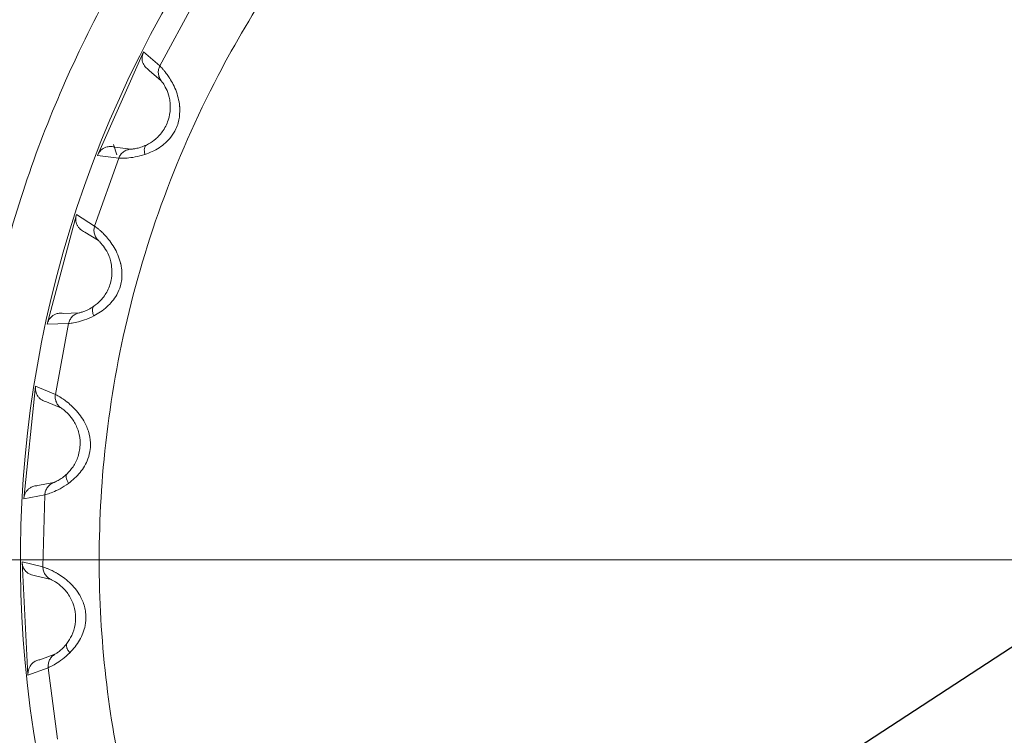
# Model space of a CAD drawing. Header units: millimetres. Extents: x 51337 to 61814, y -21781 to -12277.
# Tile 24 of 256: x 55033 to 55068, y -18311 to -18285. Entities that reach past the tile are written whole.
import ezdxf

# ---------------------------------------------------------------- set-up
doc = ezdxf.new("R2010")
doc.units = ezdxf.units.MM
doc.header["$LTSCALE"] = 0.3175
doc.linetypes.add('ACAD_ISO10W100', pattern=[18, 12, -3, 0, -3])
for name, color, linetype, lineweight in [('1轮廓实线层', 7, 'Continuous', 18), ('7标注层', 4, 'Continuous', 13), ('sub', 1, 'Continuous', 18), ('中心线', 4, 'ACAD_ISO10W100', 20), ('粗实线', 7, 'Continuous', 18)]:
    doc.layers.add(name, color=color, linetype=linetype, lineweight=lineweight)
doc.styles.add('标准汉字', font='gbenor.shx', dxfattribs={"bigfont": 'gbcbig.shx'})
doc.dimstyles.new('M1：15', dxfattribs={"dimscale": 15, "dimtxt": 3.5, "dimasz": 2.5, "dimexe": 2, "dimexo": 0, "dimgap": 0.5, "dimtad": 1, "dimdec": 4, "dimdsep": 46, "dimtxsty": '标准汉字', "dimcen": 5, "dimdle": 5, "dimclrd": 1, "dimclre": 1, "dimclrt": 256, "dimadec": 4, "dimazin": 2, "dimtfac": 1, "dimtdec": 4, "dimtmove": 0, "dimatfit": 3, "dimfxl": 1, "dimtolj": 1, "dimarcsym": 0})
doc.dimstyles.new('M1：18.5', dxfattribs={"dimscale": 18.5, "dimtxt": 3.5, "dimasz": 2.5, "dimexe": 2, "dimexo": 0, "dimgap": 1.5, "dimtad": 1, "dimdec": 4, "dimdsep": 46, "dimtxsty": '标准汉字', "dimcen": 5, "dimdle": 5, "dimclrd": 1, "dimclre": 1, "dimclrt": 256, "dimadec": 4, "dimazin": 2, "dimtfac": 1, "dimtdec": 4, "dimtmove": 2, "dimatfit": 3, "dimfxl": 1, "dimfrac": 2, "dimtolj": 1, "dimarcsym": 0})

# ---------------------------------------------------------------- blocks, each defined once
blk = doc.blocks.new('*D33')
at = {"layer": '7标注层', "color": 1, "lineweight": -2, "ltscale": 30, "transparency": 16777216}
blk.add_line((54654.412, -18230.557), (54753.28, -18247.99), dxfattribs=at)
blk.add_arc((55072.944, -18304.355), 354.596, 6.06209, 163.93791, dxfattribs=at)
at = {"layer": '7标注层', "color": 1, "lineweight": 20, "ltscale": 30, "transparency": 16777216}
for points in [[(54738.28, -18207.655), (54726.102, -18204.837), (54723.735, -18242.78)], [(55431.799, -18266.577), (55419.317, -18267.238), (55427.541, -18304.355)]]:
    blk.add_solid(points, dxfattribs=at)
at = {"layer": 'Defpoints', "color": 0, "lineweight": 20, "ltscale": 30, "transparency": 16777216}
for p in [(53093.157, -17955.265), (54932.496, -17978.759), (54654.412, -18230.557), (54794.669, -18304.355), (56512.467, -18304.355)]:
    blk.add_point(p, dxfattribs=at)
at = {"layer": '7标注层', "ltscale": 30, "transparency": 16777216, "insert": (55140.13, -17921.865), "char_height": 52.5, "attachment_point": 5, "rotation": 350.0374, "style": '标准汉字'}
blk.add_mtext('\\A1;165%%D', dxfattribs=at)
blk = doc.blocks.new('*D34')
at = {"layer": '7标注层', "color": 1, "lineweight": -2, "ltscale": 30, "transparency": 16777216}
blk.add_line((54654.412, -18378.154), (54761.153, -18359.332), dxfattribs=at)
blk.add_arc((55072.944, -18304.355), 346.601, 196.20206, 353.79794, dxfattribs=at)
at = {"layer": '7标注层', "color": 1, "lineweight": 20, "ltscale": 30, "transparency": 16777216}
for points in [[(55411.276, -18341.462), (55423.758, -18342.139), (55419.545, -18304.355)], [(54734.022, -18402.483), (54746.197, -18399.649), (54731.609, -18364.542)]]:
    blk.add_solid(points, dxfattribs=at)
at = {"layer": 'Defpoints', "color": 0, "lineweight": 20, "ltscale": 30, "transparency": 16777216}
for p in [(54794.669, -18304.355), (56512.467, -18304.355), (54654.412, -18378.154), (54935.663, -18622.61), (53093.157, -18653.445)]:
    blk.add_point(p, dxfattribs=at)
at = {"layer": '7标注层', "ltscale": 30, "transparency": 16777216, "insert": (55100.211, -18616.016), "char_height": 52.5, "attachment_point": 5, "rotation": 5, "style": '标准汉字'}
blk.add_mtext('\\A1;165%%D', dxfattribs=at)
blk = doc.blocks.new('*D36')
at = {"layer": '7标注层', "color": 1, "lineweight": -2, "ltscale": 30, "transparency": 16777216}
for p, q in [((55667.891, -17915.524), (55466.363, -18047.234)), ((55466.363, -18047.234), (55428.695, -18071.852)), ((55072.944, -18304.355), (55428.695, -18071.852)), ((55072.944, -18304.355), (54997.607, -18353.592))]:
    blk.add_line(p, q, dxfattribs=at)
at = {"layer": '7标注层', "color": 1, "lineweight": 18, "transparency": 16777216}
blk.add_solid([(55395.129, -18102.749), (55386.923, -18090.193), (55428.695, -18071.852)], dxfattribs=at)
at = {"layer": 'Defpoints', "color": 0, "lineweight": 18, "transparency": 16777216}
for p in [(55428.695, -18071.852), (55072.944, -18304.355)]:
    blk.add_point(p, dxfattribs=at)
at = {"layer": '7标注层', "transparency": 16777216, "insert": (55553.957, -17920.101), "char_height": 63, "attachment_point": 5, "rotation": 33.1669, "style": '标准汉字'}
blk.add_mtext('\\A1;R425', dxfattribs=at)

msp = doc.modelspace()

# ---------------------------------------------------------------- linework, layer by layer
at = {"layer": '1轮廓实线层', "ltscale": 30}
for radius, start, end in [(86, 45.6077801, 265.8130161), (39.90067, 144.826202, 221.004477)]:
    msp.add_arc((55072.94446, -18304.35532), radius, start, end, dxfattribs=at)
at = {"layer": 'sub', "color": 4, "ltscale": 30}
msp.add_arc((55072.94446, -18304.35532), 424.98931, 190, 170, dxfattribs=at)
at = {"layer": '中心线', "ltscale": 30}
msp.add_line((56466.08528, -18304.35532), (54721.45637, -18304.35532), dxfattribs=at)
at = {"layer": '粗实线', "ltscale": 30}
for p, q in [((55037.98714, -18286.83174), (55039.20883, -18284.58167)), ((55035.7735, -18290.01075), (55037.41213, -18286.33032)), ((55037.41213, -18286.33032), (55037.98714, -18286.83174)), ((55037.60895, -18286.98992), (55038.03999, -18287.36389)), ((55036.34395, -18289.62023), (55036.46396, -18289.98493)), ((55036.53089, -18290.10253), (55035.7735, -18290.01075)), ((55036.96174, -18289.78573), (55036.39527, -18289.71561)), ((55035.67623, -18292.51603), (55036.53089, -18290.10253)), ((55033.98715, -18296.00218), (55035.02987, -18292.11072)), ((55035.02987, -18292.11072), (55035.67623, -18292.51603)), ((55035.32746, -18292.73141), (55035.81168, -18293.03335)), ((55035.12556, -18295.59404), (55034.5551, -18295.6134)), ((55034.74957, -18295.97435), (55033.98715, -18296.00218)), ((55034.28299, -18298.49183), (55034.74957, -18295.97435)), ((55033.16006, -18302.19928), (55033.58118, -18298.19261)), ((55033.58118, -18298.19261), (55034.28299, -18298.49183)), ((55033.97223, -18298.75912), (55034.49769, -18298.98158)), ((55034.22061, -18301.61809), (55033.6602, -18301.72645)), ((55033.90874, -18302.05252), (55033.16006, -18302.19928)), ((55033.84172, -18304.612), (55033.90874, -18302.05252)), ((55033.10174, -18304.42626), (55033.84172, -18304.612)), ((55033.31259, -18308.44948), (55033.10174, -18304.42626)), ((55033.57665, -18304.92463), (55034.1304, -18305.06215)), ((55034.26917, -18307.70953), (55033.73261, -18307.90423)), ((55034.0291, -18308.1874), (55033.31259, -18308.44948)), ((55034.36329, -18310.72586), (55034.0291, -18308.1874))]:
    msp.add_line(p, q, dxfattribs=at)
for points, knots in [([(55029.64319, -18329.35532), (55028.69739, -18327.57656), (55026.8058, -18324.01904), (55024.80999, -18318.29853), (55023.47045, -18312.40095), (55022.86413, -18306.37909), (55022.9845, -18300.32962), (55023.8339, -18294.33832), (55025.39888, -18288.49315), (55027.65688, -18282.87914), (55030.57497, -18277.57816), (55034.11059, -18272.66746), (55038.21222, -18268.21861), (55042.82008, -18264.29645), (55047.86701, -18260.95817), (55053.27945, -18258.25242), (55058.9785, -18256.21862), (55064.88111, -18254.88642), (55070.90126, -18254.27522), (55076.95114, -18254.39401), (55082.94281, -18255.2408), (55088.78803, -18256.80413), (55094.40504, -18259.05793), (55099.69915, -18261.98167), (55104.64101, -18265.48675), (55107.53378, -18268.29138), (55108.98016, -18269.69369)], [0, 0, 0, 0, 42752.86096727, 85505.73485653, 128258.6782815, 171011.48265819, 213764.39178771, 256517.31580474, 299270.14038309, 342023.11296493, 384775.9336451, 427528.815053, 470281.72979354, 513034.65191042, 555787.53647454, 598540.40502626, 641293.28534057, 684046.17438811, 726799.06525626, 769551.94806555, 812304.84258844, 855057.7311705, 897810.62442083, 940563.49017005, 983316.40998247, 1026069.26319637, 1026069.26319637, 1026069.26319637, 1026069.26319637]), ([(55101.70906, -18273.89166), (55099.81146, -18272.27643), (55096.01626, -18269.04598), (55089.3487, -18265.57702), (55082.22704, -18263.26688), (55074.79387, -18262.27656), (55067.30684, -18262.61388), (55059.99708, -18264.27443), (55053.09769, -18267.20398), (55046.82676, -18271.31018), (55041.38295, -18276.4629), (55036.93879, -18282.49889), (55033.63447, -18289.2273), (55031.57668, -18296.43389), (55030.82305, -18303.89477), (55031.42548, -18311.35747), (55033.26029, -18318.64605), (55035.52662, -18323.08488), (55036.65979, -18325.30429)], [0, 0, 0, 0, 43320.27675495, 86640.55063956, 129960.81681652, 173281.09077477, 216601.36446064, 259921.62190953, 303241.89517753, 346562.17193144, 389882.44895565, 433202.73870858, 476522.94052765, 519843.2893883, 563163.5268655, 606483.74949354, 649804.056203, 693124.34170434, 693124.34170434, 693124.34170434, 693124.34170434]), ([(55040.80944, -18322.90848), (55040.29417, -18321.96157), (55039.23488, -18320.01489), (55037.94937, -18316.84729), (55036.87701, -18313.34795), (55036.12308, -18309.50972), (55035.77002, -18305.36141), (55035.90212, -18300.95301), (55036.60426, -18296.35865), (55037.95364, -18291.67728), (55039.81147, -18287.45051), (55042.00114, -18283.74836), (55044.37678, -18280.56414), (55047.09864, -18277.62725), (55050.14846, -18274.98533), (55053.46459, -18272.68623), (55056.98481, -18270.77822), (55060.65903, -18269.26681), (55064.78854, -18268.06415), (55069.34412, -18267.31313), (55074.2139, -18267.16731), (55078.83883, -18267.62704), (55083.14215, -18268.59284), (55087.07318, -18269.964), (55090.60435, -18271.64665), (55093.72825, -18273.55376), (55096.47793, -18275.5849), (55098.10102, -18277.09418), (55098.89053, -18277.82834)], [0, 0, 0, 0, 33739.88383709, 69362.86545231, 106834.35432865, 148218.63245733, 191613.69068813, 236950.3874078, 286025.29921453, 336776.33518545, 389093.54135749, 430163.27224543, 471238.3119103, 513275.66935075, 555318.48382496, 597355.80642274, 639398.55170275, 680468.19456566, 721543.30107742, 773855.66518614, 824606.9476222, 873686.52371996, 919018.49222874, 962413.48550171, 1003802.46752357, 1041269.11346127, 1076894.58496167, 1110636.89487362, 1110636.89487362, 1110636.89487362, 1110636.89487362]), ([(55037.41213, -18286.33032), (55037.38984, -18286.38961), (55037.34526, -18286.5082), (55037.36468, -18286.67013), (55037.41081, -18286.78691), (55037.48446, -18286.89107), (55037.55875, -18286.95006), (55037.60895, -18286.98992)], [0, 0, 0, 0, 58769.8178204, 117531.46845409, 147516.55226151, 176223.71913911, 236036.99435347, 236036.99435347, 236036.99435347, 236036.99435347]), ([(55037.45784, -18289.97797), (55037.63108, -18289.90924), (55037.96412, -18289.77711), (55038.35083, -18289.42906), (55038.55233, -18289.10566), (55038.66524, -18288.79215), (55038.69926, -18288.53527), (55038.69535, -18288.345), (55038.69183, -18288.28765), (55038.6733, -18288.06533), (55038.56432, -18287.65743), (55038.38508, -18287.34234), (55038.26433, -18287.1597), (55038.19828, -18287.07077), (55038.1328, -18286.99065), (55038.04099, -18286.88271), (55038.01186, -18286.85514), (55037.98714, -18286.83174)], [0, 0, 0, 0, 81001.32824981, 155722.12351109, 202132.47294123, 232115.5668466, 288300.79485624, 304275.03550246, 309050.9787658, 311645.61966005, 395162.8436904, 481222.30728034, 486477.17057748, 524984.24402579, 553427.27511072, 568625.54816629, 654034.17301828, 654034.17301828, 654034.17301828, 654034.17301828]), ([(55038.03999, -18287.36389), (55038.01448, -18287.32534), (55037.9624, -18287.24665), (55037.93017, -18287.10623), (55037.93415, -18286.96215), (55037.96971, -18286.87462), (55037.98714, -18286.83174)], [0, 0, 0, 0, 46963.53550905, 95868.83989495, 144770.13600758, 191736.7540352, 191736.7540352, 191736.7540352, 191736.7540352]), ([(55038.03999, -18287.36389), (55038.05426, -18287.38163), (55038.08118, -18287.4151), (55038.2077, -18287.6108), (55038.31048, -18287.87657), (55038.35566, -18288.12954), (55038.36645, -18288.40773), (55038.30123, -18288.77781), (55038.10035, -18289.16954), (55037.80974, -18289.47356), (55037.60725, -18289.58672), (55037.51367, -18289.63902)], [0, 0, 0, 0, 60540.89608414, 114192.5622166, 160573.10288607, 185013.11738849, 211116.46707476, 260023.6081364, 313618.38996734, 361828.72217688, 403247.13392921, 403247.13392921, 403247.13392921, 403247.13392921]), ([(55037.51367, -18289.63902), (55037.44245, -18289.66917), (55037.29433, -18289.73188), (55037.1242, -18289.76746), (55036.99966, -18289.7836), (55036.97474, -18289.785), (55036.96174, -18289.78573)], [0, 0, 0, 0, 42254.9985306, 87880.36595135, 137585.81310577, 191734.12533516, 191734.12533516, 191734.12533516, 191734.12533516]), ([(55037.51367, -18289.63902), (55037.49715, -18289.65104), (55037.46344, -18289.67558), (55037.43822, -18289.75434), (55037.43363, -18289.8565), (55037.44987, -18289.93802), (55037.45784, -18289.97797)], [0, 0, 0, 0, 46993.02176453, 95866.38322773, 144754.52089189, 191737.86248301, 191737.86248301, 191737.86248301, 191737.86248301]), ([(55035.7735, -18290.01075), (55035.80111, -18289.9569), (55035.85899, -18289.84401), (55035.9942, -18289.74686), (55036.13168, -18289.69828), (55036.25981, -18289.68258), (55036.35008, -18289.70459), (55036.39527, -18289.71561)], [0, 0, 0, 0, 56136.18799518, 117669.19997896, 149539.75430428, 192732.93295619, 236027.77327833, 236027.77327833, 236027.77327833, 236027.77327833]), ([(55036.53089, -18290.10253), (55036.5511, -18290.06089), (55036.59235, -18289.97589), (55036.69677, -18289.87653), (55036.8227, -18289.80652), (55036.91602, -18289.79257), (55036.96174, -18289.78573)], [0, 0, 0, 0, 46963.73312393, 95865.6744038, 144767.15853082, 191729.78795676, 191729.78795676, 191729.78795676, 191729.78795676]), ([(55036.53089, -18290.10253), (55036.55307, -18290.10417), (55036.59677, -18290.10739), (55036.81281, -18290.10486), (55037.09827, -18290.07537), (55037.33895, -18290.01018), (55037.45784, -18289.97797)], [0, 0, 0, 0, 50119.12087146, 98743.58474839, 145801.12306933, 191731.30906566, 191731.30906566, 191731.30906566, 191731.30906566]), ([(55120.98016, -18290.47831), (55121.47141, -18292.43207), (55122.45391, -18296.33959), (55123.01846, -18302.37191), (55122.90344, -18308.41861), (55122.04679, -18314.40998), (55120.47806, -18320.25376), (55118.21557, -18325.8661), (55115.2935, -18331.16483), (55111.75411, -18336.07283), (55107.64909, -18340.51854), (55103.03824, -18344.43718), (55097.98876, -18347.7716), (55092.57426, -18350.47324), (55086.87365, -18352.50267), (55080.97002, -18353.83038), (55074.94942, -18354.43695), (55068.8996, -18354.31361), (55062.90872, -18353.46208), (55057.06416, -18351.89483), (55051.45084, -18349.63477), (55046.15166, -18346.71427), (55041.23973, -18343.17827), (55036.80205, -18339.06939), (55032.84585, -18334.48071), (55030.71074, -18331.06378), (55029.64319, -18329.35532)], [0, 0, 0, 0, 42920.37774032, 85840.8097159, 128761.16860556, 171681.67142044, 214602.03717661, 257522.49016286, 300442.84382058, 343363.24422628, 386283.65692539, 429204.08421988, 472124.5019543, 515044.92017177, 557965.31638015, 600885.74426392, 643806.14704967, 686726.55808259, 729646.97916495, 772567.36279658, 815487.79103616, 858408.21632802, 901328.58384887, 944249.0053365, 987169.47336139, 1030089.87370311, 1030089.87370311, 1030089.87370311, 1030089.87370311]), ([(55035.02987, -18292.11072), (55035.01712, -18292.17277), (55034.99164, -18292.29688), (55035.03615, -18292.45377), (55035.09999, -18292.5619), (55035.18902, -18292.65327), (55035.27164, -18292.69991), (55035.32746, -18292.73142)], [0, 0, 0, 0, 58767.27198319, 117524.13354777, 147502.93927879, 176210.67256134, 236022.12169214, 236022.12169214, 236022.12169214, 236022.12169214]), ([(55035.64562, -18295.70631), (55035.80598, -18295.61132), (55036.11425, -18295.42872), (55036.44176, -18295.02446), (55036.59018, -18294.67352), (55036.65266, -18294.34621), (55036.64607, -18294.08717), (55036.61245, -18293.89985), (55036.59999, -18293.84376), (55036.54692, -18293.62707), (55036.37547, -18293.2412), (55036.14912, -18292.95818), (55036.00133, -18292.79653), (55035.92216, -18292.71908), (55035.84495, -18292.6502), (55035.73739, -18292.55789), (55035.70431, -18292.53525), (55035.67623, -18292.51603)], [0, 0, 0, 0, 80996.97712973, 155715.13709305, 202124.4853708, 232104.18430447, 288288.26343804, 304260.05630581, 309036.47436064, 311631.44823887, 395144.38018289, 481198.948408, 486455.08061192, 524959.68637318, 553401.13827433, 568599.44094993, 654003.7234401, 654003.7234401, 654003.7234401, 654003.7234401]), ([(55035.81168, -18293.03335), (55035.78045, -18292.99927), (55035.71671, -18292.92969), (55035.6629, -18292.79604), (55035.64429, -18292.65311), (55035.66573, -18292.5611), (55035.67623, -18292.51603)], [0, 0, 0, 0, 46963.01489854, 95864.81353185, 144766.04683888, 191726.31554277, 191726.31554277, 191726.31554277, 191726.31554277]), ([(55035.81168, -18293.03335), (55035.82855, -18293.04863), (55035.86037, -18293.07746), (55036.01594, -18293.25099), (55036.15904, -18293.4974), (55036.24323, -18293.74019), (55036.29742, -18294.01327), (55036.29089, -18294.38899), (55036.15376, -18294.80732), (55035.91429, -18295.15306), (55035.73199, -18295.29651), (55035.64774, -18295.3628)], [0, 0, 0, 0, 60537.5617684, 114187.30260265, 160564.28602935, 185004.45110348, 211105.85105173, 260010.49514293, 313601.8411021, 361810.25145882, 403226.87752414, 403226.87752414, 403226.87752414, 403226.87752414]), ([(55036.65979, -18325.30429), (55038.01527, -18327.39534), (55040.72623, -18331.57745), (55046.12095, -18336.81073), (55052.28253, -18341.06382), (55059.121, -18344.14157), (55066.3897, -18345.96286), (55072.21154, -18346.3535), (55076.35176, -18346.13917), (55078.82632, -18345.86322), (55081.27997, -18345.44087), (55083.70423, -18344.87358), (55086.09062, -18344.16336), (55089.38803, -18342.96478), (55093.65139, -18340.93419), (55098.1188, -18337.98443), (55101.93901, -18334.7113), (55105.10525, -18331.34806), (55108.01853, -18327.45348), (55110.57211, -18323.02893), (55112.65131, -18318.09576), (55114.00449, -18313.17332), (55114.72485, -18308.41396), (55114.91698, -18303.92706), (55114.64798, -18299.29934), (55114.02506, -18296.23221), (55113.70906, -18294.67628)], [0, 0, 0, 0, 64290.1739269, 128580.33333939, 192870.50691441, 257160.69192036, 321450.85786345, 385741.04216557, 407196.33549721, 428651.6120516, 450106.886292, 471562.1874175, 493017.46858213, 514472.74435183, 562275.0547366, 614791.10830866, 652440.70903277, 692187.40822175, 734030.8566536, 777970.59242667, 824006.36493411, 872137.76326717, 909624.42264497, 948290.74548166, 988136.53972605, 1029161.77482252, 1029161.77482252, 1029161.77482252, 1029161.77482252]), ([(55108.89053, -18295.14885), (55109.13155, -18296.1996), (55109.62703, -18298.35973), (55110.01131, -18301.75658), (55110.10095, -18305.41543), (55109.79259, -18309.31484), (55109.01464, -18313.40481), (55107.69938, -18317.61451), (55105.78505, -18321.84966), (55103.22399, -18325.99418), (55100.29581, -18329.5639), (55097.18942, -18332.53895), (55094.04356, -18334.96514), (55090.63092, -18337.05983), (55086.98195, -18338.7821), (55083.1689, -18340.10244), (55079.26473, -18340.9912), (55075.31913, -18341.45647), (55071.0183, -18341.50178), (55066.42887, -18340.99728), (55061.69997, -18339.82532), (55057.37005, -18338.1362), (55053.48622, -18336.04642), (55050.07015, -18333.66659), (55047.1231, -18331.09456), (55044.62873, -18328.41613), (55042.52818, -18325.71911), (55041.37189, -18323.82824), (55040.80944, -18322.90848)], [0, 0, 0, 0, 33837.64898651, 69563.68405219, 107143.78246359, 148647.60186175, 192168.3856449, 237636.35400215, 286853.25206862, 337751.32778668, 390220.05526656, 431408.51677722, 472602.56043179, 514761.5858524, 556926.10854564, 599085.09667387, 641249.61287031, 682438.11784709, 723632.15312459, 776095.96200576, 826994.16536076, 876215.82588771, 921679.01068002, 965199.61228935, 1006708.40417814, 1044283.52628672, 1080012.21769316, 1113852.21215729, 1113852.21215729, 1113852.21215729, 1113852.21215729]), ([(55034.74957, -18295.97435), (55034.76302, -18295.93006), (55034.79046, -18295.83965), (55034.87806, -18295.72518), (55034.99148, -18295.63633), (55035.08148, -18295.60795), (55035.12556, -18295.59404)], [0, 0, 0, 0, 46965.20198429, 95862.76259555, 144762.62604619, 191724.52613304, 191724.52613304, 191724.52613304, 191724.52613304]), ([(55035.64774, -18295.3628), (55035.58212, -18295.40372), (55035.44563, -18295.48881), (55035.28316, -18295.55058), (55035.16268, -18295.58601), (55035.13828, -18295.59129), (55035.12556, -18295.59404)], [0, 0, 0, 0, 42252.98007515, 87877.27074596, 137581.41826322, 191728.254693, 191728.254693, 191728.254693, 191728.254693]), ([(55035.64775, -18295.3628), (55035.63331, -18295.37726), (55035.60385, -18295.40676), (55035.59127, -18295.4885), (55035.60271, -18295.59012), (55035.63151, -18295.6681), (55035.64562, -18295.70631)], [0, 0, 0, 0, 46990.13768296, 95863.25428198, 144752.059448, 191731.91378843, 191731.91378843, 191731.91378843, 191731.91378843]), ([(55033.98715, -18296.00218), (55034.006, -18295.94467), (55034.04551, -18295.82412), (55034.16384, -18295.70699), (55034.29205, -18295.63753), (55034.41613, -18295.60196), (55034.50874, -18295.60958), (55034.5551, -18295.6134)], [0, 0, 0, 0, 56134.0100243, 117667.48072002, 149534.34377514, 192726.63003989, 236019.90360887, 236019.90360887, 236019.90360887, 236019.90360887]), ([(55034.74957, -18295.97435), (55034.77174, -18295.97249), (55034.8154, -18295.96882), (55035.02839, -18295.93257), (55035.30572, -18295.85877), (55035.53324, -18295.75671), (55035.64562, -18295.70631)], [0, 0, 0, 0, 50117.76603265, 98740.73785537, 145797.10083658, 191726.29014605, 191726.29014605, 191726.29014605, 191726.29014605]), ([(55033.58118, -18298.19261), (55033.5783, -18298.2559), (55033.57254, -18298.38246), (55033.64106, -18298.53046), (55033.72103, -18298.62727), (55033.82326, -18298.7036), (55033.91216, -18298.73673), (55033.97223, -18298.75912)], [0, 0, 0, 0, 58763.29416817, 117519.86471598, 147500.4131892, 176207.82120609, 236020.04687129, 236020.04687129, 236020.04687129, 236020.04687129]), ([(55034.49769, -18298.98158), (55034.46152, -18298.9528), (55034.38768, -18298.89406), (55034.31364, -18298.77047), (55034.27289, -18298.63222), (55034.27967, -18298.53799), (55034.28299, -18298.49183)], [0, 0, 0, 0, 46963.31097705, 95865.30499887, 144762.23528943, 191726.2143651, 191726.2143651, 191726.2143651, 191726.2143651]), ([(55034.75183, -18301.64762), (55034.89535, -18301.52872), (55035.17126, -18301.30013), (55035.43149, -18300.84961), (55035.5232, -18300.47978), (55035.5337, -18300.14673), (55035.48667, -18299.89191), (55035.42416, -18299.71216), (55035.40308, -18299.6587), (55035.31677, -18299.45298), (55035.08705, -18299.09873), (55034.81924, -18298.85448), (55034.64796, -18298.71806), (55034.55766, -18298.65388), (55034.47062, -18298.59794), (55034.34994, -18298.52363), (55034.31373, -18298.50643), (55034.28299, -18298.49183)], [0, 0, 0, 0, 80998.61415913, 155716.49490367, 202124.78161779, 232106.97937218, 288288.72467524, 304262.2665468, 309039.10280222, 311633.90370817, 395146.39187973, 481202.21621411, 486457.38025977, 524963.14166164, 553404.56152914, 568602.60916254, 654007.52454476, 654007.52454476, 654007.52454476, 654007.52454476]), ([(55034.49769, -18298.98158), (55034.51675, -18298.99404), (55034.55269, -18299.01755), (55034.73349, -18299.1646), (55034.91338, -18299.38558), (55035.03451, -18299.61221), (55035.13075, -18299.87345), (55035.18307, -18300.24557), (55035.11308, -18300.6802), (55034.93063, -18301.05914), (55034.77302, -18301.22935), (55034.70019, -18301.30801)], [0, 0, 0, 0, 60537.87265557, 114187.66169371, 160564.43090668, 185004.33792948, 211106.14534971, 260009.94001353, 313602.92524085, 361810.36141049, 403227.90357528, 403227.90357528, 403227.90357528, 403227.90357528]), ([(55034.70019, -18301.30801), (55034.64177, -18301.35869), (55034.52027, -18301.46409), (55034.36947, -18301.55051), (55034.25602, -18301.60434), (55034.23274, -18301.61338), (55034.22061, -18301.61809)], [0, 0, 0, 0, 42254.15550914, 87879.29511686, 137584.5052516, 191732.66392954, 191732.66392954, 191732.66392954, 191732.66392954]), ([(55034.70019, -18301.30801), (55034.68819, -18301.32455), (55034.66371, -18301.35829), (55034.66407, -18301.44098), (55034.69127, -18301.53957), (55034.73191, -18301.61209), (55034.75183, -18301.64762)], [0, 0, 0, 0, 46990.89309301, 95861.68719293, 144753.2746449, 191736.18115462, 191736.18115462, 191736.18115462, 191736.18115462]), ([(55033.16006, -18302.19928), (55033.16968, -18302.13953), (55033.18984, -18302.01428), (55033.28841, -18301.8801), (55033.40416, -18301.79143), (55033.52116, -18301.7369), (55033.61381, -18301.72994), (55033.6602, -18301.72645)], [0, 0, 0, 0, 56134.55584688, 117668.17696206, 149537.69303984, 192729.93123449, 236024.88807583, 236024.88807583, 236024.88807583, 236024.88807583]), ([(55033.90874, -18302.05252), (55033.91509, -18302.00667), (55033.92806, -18301.91309), (55033.99666, -18301.78632), (55034.0948, -18301.68083), (55034.17924, -18301.63872), (55034.22061, -18301.61809)], [0, 0, 0, 0, 46964.55944499, 95865.28410225, 144766.90583372, 191729.64839298, 191729.64839298, 191729.64839298, 191729.64839298]), ([(55033.90874, -18302.05252), (55033.93034, -18302.04722), (55033.9729, -18302.03677), (55034.17759, -18301.96764), (55034.43996, -18301.85136), (55034.64872, -18301.71498), (55034.75183, -18301.64762)], [0, 0, 0, 0, 50119.20332087, 98743.57547917, 145801.56339509, 191731.6087831, 191731.6087831, 191731.6087831, 191731.6087831]), ([(55033.10174, -18304.42626), (55033.1088, -18304.48922), (55033.12292, -18304.61513), (55033.21375, -18304.75059), (55033.30788, -18304.8337), (55033.4208, -18304.89309), (55033.5138, -18304.91191), (55033.57665, -18304.92463)], [0, 0, 0, 0, 58766.94225641, 117523.04705709, 147502.93453335, 176210.69205875, 236030.82707767, 236030.82707767, 236030.82707767, 236030.82707767]), ([(55034.79847, -18307.65559), (55034.92162, -18307.5157), (55035.15837, -18307.24677), (55035.34493, -18306.7611), (55035.37764, -18306.38147), (55035.33592, -18306.05088), (55035.24961, -18305.80655), (55035.15974, -18305.63879), (55035.13057, -18305.58929), (55035.01313, -18305.3996), (55034.73083, -18305.08563), (55034.4281, -18304.88632), (55034.23759, -18304.77834), (55034.13837, -18304.7291), (55034.04364, -18304.68745), (55033.91283, -18304.63293), (55033.87437, -18304.62161), (55033.84172, -18304.612)], [0, 0, 0, 0, 81002.4708916, 155724.62052245, 202135.5348546, 232119.51862861, 288304.85122704, 304279.09065985, 309056.78935985, 311651.84280121, 395169.11162198, 481230.17296053, 486485.83353092, 524993.24929814, 553436.76234642, 568635.68522082, 654045.49877426, 654045.49877426, 654045.49877426, 654045.49877426]), ([(55034.1304, -18305.06215), (55034.09017, -18305.03938), (55034.00806, -18304.9929), (55033.91557, -18304.88243), (55033.85372, -18304.75224), (55033.84566, -18304.65811), (55033.84172, -18304.612)], [0, 0, 0, 0, 46967.16829219, 95867.53610647, 144773.69429966, 191736.4581169, 191736.4581169, 191736.4581169, 191736.4581169]), ([(55034.1304, -18305.06215), (55034.15117, -18305.07147), (55034.19034, -18305.08906), (55034.39193, -18305.20601), (55034.60416, -18305.39614), (55034.75926, -18305.60103), (55034.89518, -18305.84399), (55035.00507, -18306.20335), (55035.00393, -18306.64358), (55034.88302, -18307.0464), (55034.75397, -18307.23916), (55034.69433, -18307.32824)], [0, 0, 0, 0, 60541.07419876, 114193.81050695, 160573.68035877, 185014.92087748, 211117.71253153, 260025.11589396, 313620.11920657, 361831.18939762, 403250.19674007, 403250.19674007, 403250.19674007, 403250.19674007]), ([(55034.69433, -18307.32824), (55034.64456, -18307.38744), (55034.54105, -18307.51055), (55034.40563, -18307.6195), (55034.30199, -18307.69043), (55034.28041, -18307.70299), (55034.26917, -18307.70953)], [0, 0, 0, 0, 42257.56542732, 87886.17703718, 137595.25556704, 191747.24910691, 191747.24910691, 191747.24910691, 191747.24910691]), ([(55034.69433, -18307.32824), (55034.68507, -18307.34646), (55034.66617, -18307.38363), (55034.67947, -18307.46523), (55034.72174, -18307.55836), (55034.77323, -18307.62362), (55034.79847, -18307.65559)], [0, 0, 0, 0, 46996.17204892, 95870.71143488, 144767.49226431, 191750.56407529, 191750.56407529, 191750.56407529, 191750.56407529]), ([(55034.0291, -18308.1874), (55034.0282, -18308.14112), (55034.02637, -18308.04666), (55034.0743, -18307.91073), (55034.15471, -18307.79118), (55034.23153, -18307.73638), (55034.26917, -18307.70953)], [0, 0, 0, 0, 46967.75237697, 95871.12605199, 144778.89415912, 191745.0332531, 191745.0332531, 191745.0332531, 191745.0332531]), ([(55034.0291, -18308.1874), (55034.0496, -18308.17879), (55034.09, -18308.16183), (55034.28136, -18308.06149), (55034.52232, -18307.90563), (55034.70716, -18307.73826), (55034.79847, -18307.65559)], [0, 0, 0, 0, 50123.09512112, 98751.66042622, 145812.78409701, 191747.1386018, 191747.1386018, 191747.1386018, 191747.1386018]), ([(55033.31259, -18308.44948), (55033.31275, -18308.38896), (55033.31307, -18308.2621), (55033.38943, -18308.11415), (55033.48988, -18308.00845), (55033.59691, -18307.9363), (55033.68734, -18307.91493), (55033.73261, -18307.90423)], [0, 0, 0, 0, 56139.64960383, 117678.42596313, 149550.7676078, 192745.3340752, 236042.60906113, 236042.60906113, 236042.60906113, 236042.60906113])]:
    msp.add_open_spline(points, degree=3, knots=knots, dxfattribs=at)

# ---------------------------------------------------------------- dimensions: what is measured, and where the dimension line sits
at = {"layer": '7标注层', "ltscale": 30}
dim = msp.add_radius_dim(center=(55072.94446, -18304.35532), mpoint=(55428.69482, -18071.85243), dimstyle='M1：18.5', override={"dimscale": 18, "dimdec": 1, "dimpost": 'R<>', "dimsah": 1, "dimtmove": 0}, dxfattribs=at)
dim.commit()
dim.dimension.update_dxf_attribs({"geometry": '*D36', "text_midpoint": (55488.11995, -18031.54569), "dimtype": 164})
dim = msp.add_angular_dim_2l(base=(54932.49604, -17978.75929), line1=((56512.46664, -18304.35532), (54794.66887, -18304.35532)), line2=((54654.41169, -18230.5567), (53093.15683, -17955.26535)), text='165%%D', dimstyle='M1：15', override={"dimtad": 1, "dimtih": 0, "dimtoh": 0, "dimsah": 1, "dimtzin": 8}, dxfattribs=at)
dim.commit()
dim.dimension.update_dxf_attribs({"geometry": '*D33', "text_midpoint": (55134.29123, -17955.10597), "dimtype": 162})
dim = msp.add_angular_dim_2l(base=(54935.66285, -18622.60987), line1=((54654.41169, -18378.15394), (53093.15683, -18653.44529)), line2=((56512.46664, -18304.35532), (54794.66887, -18304.35532)), text='165%%D', dimstyle='M1：15', override={"dimtad": 1, "dimtih": 0, "dimtoh": 0, "dimsah": 1, "dimtzin": 8}, dxfattribs=at)
dim.commit()
dim.dimension.update_dxf_attribs({"geometry": '*D34', "text_midpoint": (55100.21121, -18616.01575)})

doc.saveas('drawing.dxf')
